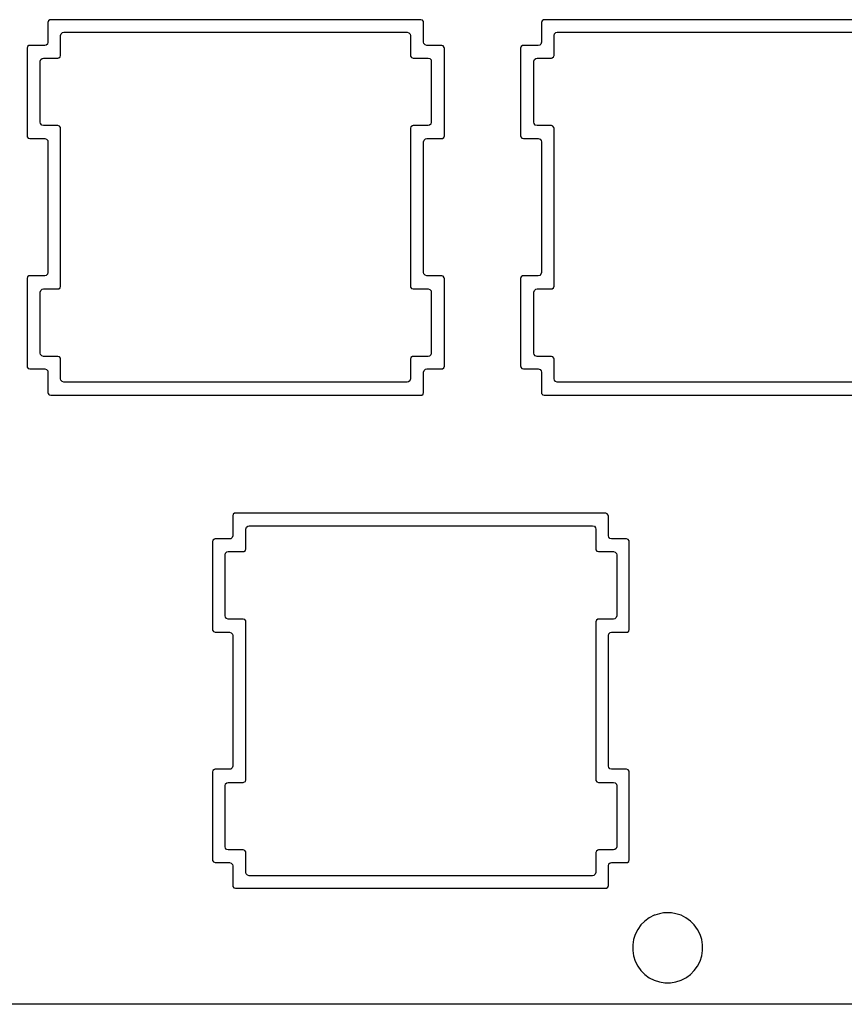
# Model space of a CAD drawing. Extents: x 1.3 to 14.4, y -4.9 to -1.
# Tile 2 of 25: x 3.1 to 4.3, y -4.9 to -3.4. Entities that reach past the tile are written whole.
import ezdxf

# ---------------------------------------------------------------- set-up
doc = ezdxf.new("R2010")
doc.units = 0
doc.header["$MEASUREMENT"] = 0
doc.layers.add('BLACK', color=7, linetype='CONTINUOUS')

msp = doc.modelspace()

# ---------------------------------------------------------------- linework, layer by layer
at = {"layer": 'BLACK', "linetype": 'CONTINUOUS'}
for p, q in [((3.1312, -3.4235), (3.1304, -3.426)), ((3.1304, -3.426), (3.1304, -3.4561)), ((3.1333, -3.422), (3.1312, -3.4235)), ((3.1312, -3.4235), (3.1312, -3.4235)), ((3.1343, -3.4219), (3.1333, -3.422)), ((3.1333, -3.422), (3.1333, -3.422)), ((3.1346, -3.4218), (3.1343, -3.4219)), ((3.6971, -3.4218), (3.1346, -3.4218)), ((3.6995, -3.4226), (3.6971, -3.4218)), ((3.6971, -3.4218), (3.6971, -3.4218)), ((3.701, -3.4247), (3.6995, -3.4226)), ((3.6995, -3.4226), (3.6995, -3.4226)), ((3.7012, -3.426), (3.701, -3.4247)), ((3.701, -3.4247), (3.701, -3.4247)), ((3.7012, -3.4561), (3.7012, -3.426)), ((3.8812, -3.4235), (3.8804, -3.426)), ((3.8804, -3.426), (3.8804, -3.4561)), ((3.8833, -3.422), (3.8812, -3.4235)), ((3.8812, -3.4235), (3.8812, -3.4235)), ((3.8843, -3.4219), (3.8833, -3.422)), ((3.8833, -3.422), (3.8833, -3.422)), ((3.8846, -3.4218), (3.8843, -3.4219)), ((4.4471, -3.4218), (3.8846, -3.4218)), ((3.1503, -3.4432), (3.1524, -3.4414)), ((3.1524, -3.4414), (3.1544, -3.441)), ((3.1544, -3.441), (3.6764, -3.441)), ((3.6764, -3.441), (3.679, -3.4417)), ((3.9003, -3.4432), (3.9024, -3.4414)), ((3.9024, -3.4414), (3.9044, -3.441)), ((3.9044, -3.441), (4.4264, -3.441)), ((3.1304, -3.4561), (3.1296, -3.4588)), ((3.1495, -3.4459), (3.1503, -3.4432)), ((3.1495, -3.476), (3.1495, -3.4459)), ((3.679, -3.4417), (3.6808, -3.4438)), ((3.6808, -3.4438), (3.6812, -3.4459)), ((3.6812, -3.4459), (3.6812, -3.476)), ((3.7017, -3.4581), (3.7012, -3.4561)), ((3.8804, -3.4561), (3.8796, -3.4588)), ((3.8995, -3.4459), (3.9003, -3.4432)), ((3.8995, -3.476), (3.8995, -3.4459)), ((3.0995, -3.4627), (3.0987, -3.4651)), ((3.0987, -3.4651), (3.0987, -3.5985)), ((3.1016, -3.4612), (3.0995, -3.4627)), ((3.0995, -3.4627), (3.0995, -3.4627)), ((3.1027, -3.461), (3.1016, -3.4612)), ((3.1016, -3.4612), (3.1016, -3.4612)), ((3.1029, -3.461), (3.1027, -3.461)), ((3.1255, -3.461), (3.1029, -3.461)), ((3.1276, -3.4606), (3.1255, -3.461)), ((3.1296, -3.4588), (3.1276, -3.4606)), ((3.7035, -3.4602), (3.7017, -3.4581)), ((3.7061, -3.461), (3.7035, -3.4602)), ((3.7287, -3.461), (3.7061, -3.461)), ((3.7312, -3.4618), (3.7287, -3.461)), ((3.7287, -3.461), (3.7287, -3.461)), ((3.7327, -3.4639), (3.7312, -3.4618)), ((3.7312, -3.4618), (3.7312, -3.4618)), ((3.7329, -3.4651), (3.7327, -3.4639)), ((3.7329, -3.5985), (3.7329, -3.4651)), ((3.7329, -3.4651), (3.7329, -3.4651)), ((3.8495, -3.4627), (3.8487, -3.4651)), ((3.8487, -3.4651), (3.8487, -3.5985)), ((3.8516, -3.4612), (3.8495, -3.4627)), ((3.8495, -3.4627), (3.8495, -3.4627)), ((3.8527, -3.461), (3.8516, -3.4612)), ((3.8516, -3.4612), (3.8516, -3.4612)), ((3.8529, -3.461), (3.8527, -3.461)), ((3.8755, -3.461), (3.8529, -3.461)), ((3.8776, -3.4606), (3.8755, -3.461)), ((3.8796, -3.4588), (3.8776, -3.4606)), ((3.1187, -3.485), (3.1195, -3.4824)), ((3.1187, -3.5778), (3.1187, -3.485)), ((3.1195, -3.4824), (3.1216, -3.4806)), ((3.1216, -3.4806), (3.1236, -3.4801)), ((3.1236, -3.4801), (3.1454, -3.4801)), ((3.1454, -3.4801), (3.1467, -3.4799)), ((3.1454, -3.4801), (3.1454, -3.4801)), ((3.1467, -3.4799), (3.1488, -3.4784)), ((3.1488, -3.4784), (3.1495, -3.476)), ((3.6812, -3.476), (3.6814, -3.4773)), ((3.6814, -3.4773), (3.6814, -3.4773)), ((3.6814, -3.4773), (3.6814, -3.4773)), ((3.6814, -3.4773), (3.683, -3.4793)), ((3.683, -3.4793), (3.6854, -3.4801)), ((3.6854, -3.4801), (3.708, -3.4801)), ((3.708, -3.4801), (3.7107, -3.4809)), ((3.7107, -3.4809), (3.7125, -3.483)), ((3.7125, -3.483), (3.7129, -3.485)), ((3.7129, -3.485), (3.7129, -3.5778)), ((3.8687, -3.485), (3.8695, -3.4824)), ((3.8687, -3.5778), (3.8687, -3.485)), ((3.8695, -3.4824), (3.8716, -3.4806)), ((3.8716, -3.4806), (3.8736, -3.4801)), ((3.8736, -3.4801), (3.8954, -3.4801)), ((3.8954, -3.4801), (3.8967, -3.4799)), ((3.8954, -3.4801), (3.8954, -3.4801)), ((3.8967, -3.4799), (3.8988, -3.4784)), ((3.8988, -3.4784), (3.8995, -3.476)), ((3.1192, -3.5798), (3.1187, -3.5778)), ((3.121, -3.5819), (3.1192, -3.5798)), ((3.1236, -3.5827), (3.121, -3.5819)), ((3.1454, -3.5827), (3.1236, -3.5827)), ((3.1478, -3.5835), (3.1454, -3.5827)), ((3.1454, -3.5827), (3.1454, -3.5827)), ((3.1493, -3.5855), (3.1478, -3.5835)), ((3.1478, -3.5835), (3.1478, -3.5835)), ((3.1495, -3.5868), (3.1493, -3.5855)), ((3.1495, -3.8268), (3.1495, -3.5868)), ((3.682, -3.5844), (3.6812, -3.5868)), ((3.6812, -3.5868), (3.6812, -3.8268)), ((3.6841, -3.5829), (3.682, -3.5844)), ((3.682, -3.5844), (3.682, -3.5844)), ((3.6852, -3.5827), (3.6841, -3.5829)), ((3.6841, -3.5829), (3.6841, -3.5829)), ((3.6854, -3.5827), (3.6852, -3.5827)), ((3.708, -3.5827), (3.6854, -3.5827)), ((3.7101, -3.5822), (3.708, -3.5827)), ((3.7121, -3.5804), (3.7101, -3.5822)), ((3.7129, -3.5778), (3.7121, -3.5804)), ((3.8692, -3.5798), (3.8687, -3.5778)), ((3.871, -3.5819), (3.8692, -3.5798)), ((3.8736, -3.5827), (3.871, -3.5819)), ((3.8954, -3.5827), (3.8736, -3.5827)), ((3.8978, -3.5835), (3.8954, -3.5827)), ((3.8954, -3.5827), (3.8954, -3.5827)), ((3.8993, -3.5855), (3.8978, -3.5835)), ((3.8978, -3.5835), (3.8978, -3.5835)), ((3.8995, -3.5868), (3.8993, -3.5855)), ((3.8995, -3.8268), (3.8995, -3.5868)), ((3.0987, -3.5985), (3.0989, -3.5998)), ((3.0989, -3.5998), (3.0989, -3.5998)), ((3.0989, -3.5998), (3.0989, -3.5998)), ((3.0989, -3.5998), (3.1005, -3.6018)), ((3.1005, -3.6018), (3.1029, -3.6026)), ((3.1029, -3.6026), (3.1255, -3.6026)), ((3.1255, -3.6026), (3.1282, -3.6034)), ((3.1282, -3.6034), (3.13, -3.6055)), ((3.13, -3.6055), (3.1304, -3.6075)), ((3.7012, -3.6075), (3.702, -3.6049)), ((3.702, -3.6049), (3.7041, -3.6031)), ((3.7041, -3.6031), (3.7061, -3.6026)), ((3.7061, -3.6026), (3.7287, -3.6026)), ((3.7287, -3.6026), (3.73, -3.6024)), ((3.7287, -3.6026), (3.7287, -3.6026)), ((3.73, -3.6024), (3.7321, -3.6009)), ((3.7321, -3.6009), (3.7329, -3.5985)), ((3.8487, -3.5985), (3.8489, -3.5998)), ((3.8489, -3.5998), (3.8489, -3.5998)), ((3.8489, -3.5998), (3.8489, -3.5998)), ((3.8489, -3.5998), (3.8505, -3.6018)), ((3.8505, -3.6018), (3.8529, -3.6026)), ((3.8529, -3.6026), (3.8755, -3.6026)), ((3.8755, -3.6026), (3.8782, -3.6034)), ((3.8782, -3.6034), (3.88, -3.6055)), ((3.88, -3.6055), (3.8804, -3.6075)), ((3.1304, -3.6075), (3.1304, -3.8061)), ((3.7012, -3.8061), (3.7012, -3.6075)), ((3.8804, -3.6075), (3.8804, -3.8061)), ((3.0995, -3.8127), (3.0987, -3.8151)), ((3.0987, -3.8151), (3.0987, -3.8151)), ((3.0987, -3.8151), (3.0987, -3.9485)), ((3.1016, -3.8112), (3.0995, -3.8127)), ((3.0995, -3.8127), (3.0995, -3.8127)), ((3.1027, -3.811), (3.1016, -3.8112)), ((3.1016, -3.8112), (3.1016, -3.8112)), ((3.1029, -3.811), (3.1027, -3.811)), ((3.1255, -3.811), (3.1029, -3.811)), ((3.1276, -3.8106), (3.1255, -3.811)), ((3.1296, -3.8088), (3.1276, -3.8106)), ((3.1304, -3.8061), (3.1296, -3.8088)), ((3.7017, -3.8081), (3.7012, -3.8061)), ((3.7035, -3.8102), (3.7017, -3.8081)), ((3.7061, -3.811), (3.7035, -3.8102)), ((3.7287, -3.811), (3.7061, -3.811)), ((3.7312, -3.8118), (3.7287, -3.811)), ((3.7287, -3.811), (3.7287, -3.811)), ((3.7327, -3.8139), (3.7312, -3.8118)), ((3.7312, -3.8118), (3.7312, -3.8118)), ((3.7329, -3.8151), (3.7327, -3.8139)), ((3.7329, -3.9485), (3.7329, -3.8151)), ((3.8495, -3.8127), (3.8487, -3.8151)), ((3.8487, -3.8151), (3.8487, -3.8151)), ((3.8487, -3.8151), (3.8487, -3.9485)), ((3.8516, -3.8112), (3.8495, -3.8127)), ((3.8495, -3.8127), (3.8495, -3.8127)), ((3.8527, -3.811), (3.8516, -3.8112)), ((3.8516, -3.8112), (3.8516, -3.8112)), ((3.8529, -3.811), (3.8527, -3.811)), ((3.8755, -3.811), (3.8529, -3.811)), ((3.8776, -3.8106), (3.8755, -3.811)), ((3.8796, -3.8088), (3.8776, -3.8106)), ((3.8804, -3.8061), (3.8796, -3.8088)), ((3.1467, -3.8308), (3.1488, -3.8293)), ((3.1488, -3.8293), (3.1495, -3.8268)), ((3.6812, -3.8268), (3.6814, -3.8281)), ((3.6814, -3.8281), (3.6814, -3.8281)), ((3.6814, -3.8281), (3.6814, -3.8281)), ((3.6814, -3.8281), (3.683, -3.8302)), ((3.683, -3.8302), (3.6854, -3.831)), ((3.8967, -3.8308), (3.8988, -3.8293)), ((3.8988, -3.8293), (3.8995, -3.8268)), ((3.1187, -3.8359), (3.1195, -3.8332)), ((3.1187, -3.9286), (3.1187, -3.8359)), ((3.1195, -3.8332), (3.1216, -3.8314)), ((3.1216, -3.8314), (3.1236, -3.831)), ((3.1236, -3.831), (3.1454, -3.831)), ((3.1454, -3.831), (3.1467, -3.8308)), ((3.1454, -3.831), (3.1454, -3.831)), ((3.6854, -3.831), (3.708, -3.831)), ((3.708, -3.831), (3.7107, -3.8317)), ((3.7107, -3.8317), (3.7125, -3.8338)), ((3.7125, -3.8338), (3.7129, -3.8359)), ((3.7129, -3.8359), (3.7129, -3.9286)), ((3.8687, -3.8359), (3.8695, -3.8332)), ((3.8687, -3.9286), (3.8687, -3.8359)), ((3.8695, -3.8332), (3.8716, -3.8314)), ((3.8716, -3.8314), (3.8736, -3.831)), ((3.8736, -3.831), (3.8954, -3.831)), ((3.8954, -3.831), (3.8967, -3.8308)), ((3.8954, -3.831), (3.8954, -3.831)), ((3.1192, -3.9306), (3.1187, -3.9286)), ((3.121, -3.9327), (3.1192, -3.9306)), ((3.1236, -3.9335), (3.121, -3.9327)), ((3.1454, -3.9335), (3.1236, -3.9335)), ((3.1478, -3.9343), (3.1454, -3.9335)), ((3.1454, -3.9335), (3.1454, -3.9335)), ((3.1493, -3.9364), (3.1478, -3.9343)), ((3.1478, -3.9343), (3.1478, -3.9343)), ((3.682, -3.9352), (3.6812, -3.9376)), ((3.6841, -3.9337), (3.682, -3.9352)), ((3.682, -3.9352), (3.682, -3.9352)), ((3.6852, -3.9335), (3.6841, -3.9337)), ((3.6841, -3.9337), (3.6841, -3.9337)), ((3.6854, -3.9335), (3.6852, -3.9335)), ((3.708, -3.9335), (3.6854, -3.9335)), ((3.7101, -3.9331), (3.708, -3.9335)), ((3.7121, -3.9313), (3.7101, -3.9331)), ((3.7129, -3.9286), (3.7121, -3.9313)), ((3.8692, -3.9306), (3.8687, -3.9286)), ((3.871, -3.9327), (3.8692, -3.9306)), ((3.8736, -3.9335), (3.871, -3.9327)), ((3.8954, -3.9335), (3.8736, -3.9335)), ((3.8978, -3.9343), (3.8954, -3.9335)), ((3.8954, -3.9335), (3.8954, -3.9335)), ((3.8993, -3.9364), (3.8978, -3.9343)), ((3.8978, -3.9343), (3.8978, -3.9343)), ((3.0987, -3.9485), (3.0988, -3.949)), ((3.0988, -3.949), (3.0989, -3.9498)), ((3.0989, -3.9498), (3.0989, -3.9498)), ((3.0989, -3.9498), (3.0989, -3.9498)), ((3.0989, -3.9498), (3.1005, -3.9518)), ((3.1495, -3.9376), (3.1493, -3.9364)), ((3.1493, -3.9364), (3.1493, -3.9364)), ((3.1495, -3.9678), (3.1495, -3.9376)), ((3.6812, -3.9376), (3.6812, -3.9678)), ((3.7321, -3.9509), (3.7329, -3.9485)), ((3.8487, -3.9485), (3.8488, -3.949)), ((3.8488, -3.949), (3.8489, -3.9498)), ((3.8489, -3.9498), (3.8489, -3.9498)), ((3.8489, -3.9498), (3.8489, -3.9498)), ((3.8489, -3.9498), (3.8505, -3.9518)), ((3.8995, -3.9376), (3.8993, -3.9364)), ((3.8993, -3.9364), (3.8993, -3.9364)), ((3.8995, -3.9678), (3.8995, -3.9376)), ((3.1005, -3.9518), (3.1029, -3.9526)), ((3.1029, -3.9526), (3.1255, -3.9526)), ((3.1255, -3.9526), (3.1282, -3.9534)), ((3.1282, -3.9534), (3.13, -3.9555)), ((3.13, -3.9555), (3.1304, -3.9575)), ((3.1304, -3.9575), (3.1304, -3.9885)), ((3.7012, -3.9575), (3.702, -3.9549)), ((3.7012, -3.9885), (3.7012, -3.9575)), ((3.702, -3.9549), (3.7041, -3.9531)), ((3.7041, -3.9531), (3.7061, -3.9526)), ((3.7061, -3.9526), (3.7287, -3.9526)), ((3.7287, -3.9526), (3.73, -3.9524)), ((3.7287, -3.9526), (3.7287, -3.9526)), ((3.73, -3.9524), (3.7321, -3.9509)), ((3.8505, -3.9518), (3.8529, -3.9526)), ((3.8529, -3.9526), (3.8755, -3.9526)), ((3.8755, -3.9526), (3.8782, -3.9534)), ((3.8782, -3.9534), (3.88, -3.9555)), ((3.88, -3.9555), (3.8804, -3.9575)), ((3.8804, -3.9575), (3.8804, -3.9885)), ((3.15, -3.9698), (3.1495, -3.9678)), ((3.1518, -3.9719), (3.15, -3.9698)), ((3.1544, -3.9727), (3.1518, -3.9719)), ((3.6764, -3.9727), (3.1544, -3.9727)), ((3.6784, -3.9722), (3.6764, -3.9727)), ((3.6805, -3.9704), (3.6784, -3.9722)), ((3.6812, -3.9678), (3.6805, -3.9704)), ((3.9, -3.9698), (3.8995, -3.9678)), ((3.9018, -3.9719), (3.9, -3.9698)), ((3.9044, -3.9727), (3.9018, -3.9719)), ((4.4264, -3.9727), (3.9044, -3.9727)), ((3.1304, -3.9885), (3.1306, -3.9898)), ((3.1306, -3.9898), (3.1306, -3.9898)), ((3.1306, -3.9898), (3.1306, -3.9898)), ((3.1306, -3.9898), (3.1306, -3.9898)), ((3.1306, -3.9898), (3.1318, -3.9914)), ((3.1318, -3.9914), (3.1321, -3.9918)), ((3.1321, -3.9918), (3.1346, -3.9926)), ((3.1346, -3.9926), (3.1346, -3.9926)), ((3.1346, -3.9926), (3.6971, -3.9926)), ((3.6971, -3.9926), (3.6983, -3.9924)), ((3.6971, -3.9926), (3.6971, -3.9926)), ((3.6983, -3.9924), (3.7004, -3.9909)), ((3.7004, -3.9909), (3.7012, -3.9885)), ((3.8804, -3.9885), (3.8806, -3.9898)), ((3.8806, -3.9898), (3.8806, -3.9898)), ((3.8806, -3.9898), (3.8806, -3.9898)), ((3.8806, -3.9898), (3.8806, -3.9898)), ((3.8806, -3.9898), (3.8818, -3.9914)), ((3.8818, -3.9914), (3.8821, -3.9918)), ((3.8821, -3.9918), (3.8846, -3.9926)), ((3.8846, -3.9926), (3.8846, -3.9926)), ((3.8846, -3.9926), (4.4471, -3.9926)), ((3.412, -4.1735), (3.4112, -4.176)), ((3.4141, -4.172), (3.412, -4.1735)), ((3.412, -4.1735), (3.412, -4.1735)), ((3.4152, -4.1719), (3.4141, -4.172)), ((3.4141, -4.172), (3.4141, -4.172)), ((3.4154, -4.1718), (3.4152, -4.1719)), ((3.9779, -4.1718), (3.4154, -4.1718)), ((3.9803, -4.1726), (3.9779, -4.1718)), ((3.9779, -4.1718), (3.9779, -4.1718)), ((3.9818, -4.1747), (3.9803, -4.1726)), ((3.9803, -4.1726), (3.9803, -4.1726)), ((3.982, -4.176), (3.9818, -4.1747)), ((3.9818, -4.1747), (3.9818, -4.1747)), ((3.4112, -4.176), (3.4112, -4.2061)), ((3.982, -4.2061), (3.982, -4.176)), ((3.4312, -4.1959), (3.432, -4.1932)), ((3.4312, -4.226), (3.4312, -4.1959)), ((3.432, -4.1932), (3.4341, -4.1914)), ((3.4341, -4.1914), (3.4361, -4.191)), ((3.4361, -4.191), (3.958, -4.191)), ((3.958, -4.191), (3.9607, -4.1917)), ((3.9607, -4.1917), (3.9625, -4.1938)), ((3.9625, -4.1938), (3.9629, -4.1959)), ((3.9629, -4.1959), (3.9629, -4.226)), ((3.3812, -4.2127), (3.3804, -4.2151)), ((3.3804, -4.2151), (3.3804, -4.3485)), ((3.3833, -4.2112), (3.3812, -4.2127)), ((3.3812, -4.2127), (3.3812, -4.2127)), ((3.3843, -4.211), (3.3833, -4.2112)), ((3.3833, -4.2112), (3.3833, -4.2112)), ((3.3846, -4.211), (3.3843, -4.211)), ((3.4064, -4.211), (3.3846, -4.211)), ((3.4084, -4.2106), (3.4064, -4.211)), ((3.4105, -4.2088), (3.4084, -4.2106)), ((3.4112, -4.2061), (3.4105, -4.2088)), ((3.9825, -4.2081), (3.982, -4.2061)), ((3.9843, -4.2102), (3.9825, -4.2081)), ((3.9869, -4.211), (3.9843, -4.2102)), ((4.0096, -4.211), (3.9869, -4.211)), ((4.012, -4.2118), (4.0096, -4.211)), ((4.0096, -4.211), (4.0096, -4.211)), ((4.0135, -4.2139), (4.012, -4.2118)), ((4.012, -4.2118), (4.012, -4.2118)), ((4.0137, -4.2151), (4.0135, -4.2139)), ((4.0137, -4.3485), (4.0137, -4.2151)), ((3.3995, -4.235), (3.4003, -4.2324)), ((3.4003, -4.2324), (3.4024, -4.2306)), ((3.4024, -4.2306), (3.4044, -4.2301)), ((3.4044, -4.2301), (3.4271, -4.2301)), ((3.4271, -4.2301), (3.4283, -4.2299)), ((3.4271, -4.2301), (3.4271, -4.2301)), ((3.4283, -4.2299), (3.4304, -4.2284)), ((3.4304, -4.2284), (3.4312, -4.226)), ((3.9629, -4.226), (3.9631, -4.2273)), ((3.9631, -4.2273), (3.9631, -4.2273)), ((3.9631, -4.2273), (3.9631, -4.2273)), ((3.9631, -4.2273), (3.9646, -4.2293)), ((3.9646, -4.2293), (3.9671, -4.2301)), ((3.9671, -4.2301), (3.9897, -4.2301)), ((3.9897, -4.2301), (3.9923, -4.2309)), ((3.9923, -4.2309), (3.9941, -4.233)), ((3.9941, -4.233), (3.9946, -4.235)), ((3.3995, -4.3278), (3.3995, -4.235)), ((3.9946, -4.235), (3.9946, -4.3278)), ((3.4, -4.3298), (3.3995, -4.3278)), ((3.4018, -4.3319), (3.4, -4.3298)), ((3.4044, -4.3327), (3.4018, -4.3319)), ((3.4271, -4.3327), (3.4044, -4.3327)), ((3.4295, -4.3335), (3.4271, -4.3327)), ((3.4271, -4.3327), (3.4271, -4.3327)), ((3.431, -4.3355), (3.4295, -4.3335)), ((3.4295, -4.3335), (3.4295, -4.3335)), ((3.4312, -4.3368), (3.431, -4.3355)), ((3.4312, -4.5768), (3.4312, -4.3368)), ((3.9637, -4.3344), (3.9629, -4.3368)), ((3.9629, -4.3368), (3.9629, -4.5768)), ((3.9658, -4.3329), (3.9637, -4.3344)), ((3.9637, -4.3344), (3.9637, -4.3344)), ((3.9668, -4.3327), (3.9658, -4.3329)), ((3.9658, -4.3329), (3.9658, -4.3329)), ((3.9671, -4.3327), (3.9668, -4.3327)), ((3.9897, -4.3327), (3.9671, -4.3327)), ((3.9917, -4.3322), (3.9897, -4.3327)), ((3.9938, -4.3304), (3.9917, -4.3322)), ((3.9946, -4.3278), (3.9938, -4.3304)), ((3.3804, -4.3485), (3.3806, -4.3498)), ((3.3806, -4.3498), (3.3806, -4.3498)), ((3.3806, -4.3498), (3.3806, -4.3498)), ((3.3806, -4.3498), (3.3821, -4.3518)), ((3.3821, -4.3518), (3.3846, -4.3526)), ((3.3846, -4.3526), (3.4064, -4.3526)), ((3.4064, -4.3526), (3.409, -4.3534)), ((3.409, -4.3534), (3.4108, -4.3555)), ((3.9828, -4.3549), (3.9849, -4.3531)), ((3.9849, -4.3531), (3.9869, -4.3526)), ((3.9869, -4.3526), (4.0096, -4.3526)), ((4.0096, -4.3526), (4.0108, -4.3524)), ((4.0096, -4.3526), (4.0096, -4.3526)), ((4.0108, -4.3524), (4.0129, -4.3509)), ((4.0129, -4.3509), (4.0137, -4.3485)), ((3.4108, -4.3555), (3.4112, -4.3575)), ((3.4112, -4.3575), (3.4112, -4.5561)), ((3.982, -4.3575), (3.9828, -4.3549)), ((3.982, -4.361), (3.982, -4.3575)), ((3.982, -4.5561), (3.982, -4.361)), ((3.3812, -4.5627), (3.3804, -4.5651)), ((3.3833, -4.5612), (3.3812, -4.5627)), ((3.3812, -4.5627), (3.3812, -4.5627)), ((3.3843, -4.561), (3.3833, -4.5612)), ((3.3833, -4.5612), (3.3833, -4.5612)), ((3.3846, -4.561), (3.3843, -4.561)), ((3.4064, -4.561), (3.3846, -4.561)), ((3.4084, -4.5606), (3.4064, -4.561)), ((3.4105, -4.5588), (3.4084, -4.5606)), ((3.4112, -4.5561), (3.4105, -4.5588)), ((3.9825, -4.5581), (3.982, -4.5561)), ((3.9843, -4.5602), (3.9825, -4.5581)), ((3.9869, -4.561), (3.9843, -4.5602)), ((4.0096, -4.561), (3.9869, -4.561)), ((4.012, -4.5618), (4.0096, -4.561)), ((4.0096, -4.561), (4.0096, -4.561)), ((4.0135, -4.5639), (4.012, -4.5618)), ((4.012, -4.5618), (4.012, -4.5618)), ((3.3804, -4.5651), (3.3804, -4.6985)), ((3.4304, -4.5793), (3.4312, -4.5768)), ((3.9629, -4.5768), (3.9631, -4.5781)), ((3.9631, -4.5781), (3.9631, -4.5781)), ((3.9631, -4.5781), (3.9631, -4.5781)), ((3.9631, -4.5781), (3.9646, -4.5802)), ((4.0137, -4.5651), (4.0135, -4.5639)), ((4.0137, -4.6985), (4.0137, -4.5651)), ((3.3995, -4.5859), (3.4003, -4.5832)), ((3.3995, -4.6786), (3.3995, -4.5859)), ((3.4003, -4.5832), (3.4024, -4.5814)), ((3.4024, -4.5814), (3.4044, -4.581)), ((3.4044, -4.581), (3.4271, -4.581)), ((3.4271, -4.581), (3.4283, -4.5808)), ((3.4271, -4.581), (3.4271, -4.581)), ((3.4283, -4.5808), (3.4304, -4.5793)), ((3.9646, -4.5802), (3.9671, -4.581)), ((3.9671, -4.581), (3.9897, -4.581)), ((3.9897, -4.581), (3.9923, -4.5817)), ((3.9923, -4.5817), (3.9941, -4.5838)), ((3.9941, -4.5838), (3.9946, -4.5859)), ((3.9946, -4.5859), (3.9946, -4.6786)), ((3.4, -4.6806), (3.3995, -4.6786)), ((3.4018, -4.6827), (3.4, -4.6806)), ((3.4044, -4.6835), (3.4018, -4.6827)), ((3.9917, -4.6831), (3.9897, -4.6835)), ((3.9938, -4.6813), (3.9917, -4.6831)), ((3.9946, -4.6786), (3.9938, -4.6813)), ((3.4271, -4.6835), (3.4044, -4.6835)), ((3.4295, -4.6843), (3.4271, -4.6835)), ((3.4271, -4.6835), (3.4271, -4.6835)), ((3.431, -4.6864), (3.4295, -4.6843)), ((3.4295, -4.6843), (3.4295, -4.6843)), ((3.4312, -4.6876), (3.431, -4.6864)), ((3.431, -4.6864), (3.431, -4.6864)), ((3.4312, -4.7178), (3.4312, -4.6876)), ((3.9637, -4.6852), (3.9629, -4.6876)), ((3.9629, -4.6876), (3.9629, -4.7178)), ((3.9658, -4.6837), (3.9637, -4.6852)), ((3.9637, -4.6852), (3.9637, -4.6852)), ((3.9668, -4.6835), (3.9658, -4.6837)), ((3.9658, -4.6837), (3.9658, -4.6837)), ((3.9671, -4.6835), (3.9668, -4.6835)), ((3.9897, -4.6835), (3.9671, -4.6835)), ((3.3804, -4.6985), (3.3806, -4.6998)), ((3.3806, -4.6998), (3.3806, -4.6998)), ((3.3806, -4.6998), (3.3806, -4.6998)), ((3.3806, -4.6998), (3.3821, -4.7018)), ((3.3821, -4.7018), (3.3846, -4.7026)), ((3.3846, -4.7026), (3.4064, -4.7026)), ((3.4064, -4.7026), (3.409, -4.7034)), ((3.409, -4.7034), (3.4108, -4.7055)), ((3.4108, -4.7055), (3.4112, -4.7075)), ((3.4112, -4.7075), (3.4112, -4.7376)), ((3.982, -4.7075), (3.9828, -4.7049)), ((3.982, -4.7376), (3.982, -4.7075)), ((3.9828, -4.7049), (3.9849, -4.7031)), ((3.9849, -4.7031), (3.9869, -4.7026)), ((3.9869, -4.7026), (4.0096, -4.7026)), ((4.0096, -4.7026), (4.0108, -4.7024)), ((4.0096, -4.7026), (4.0096, -4.7026)), ((4.0108, -4.7024), (4.0129, -4.7009)), ((4.0129, -4.7009), (4.0137, -4.6985)), ((3.4317, -4.7198), (3.4312, -4.7178)), ((3.4335, -4.7219), (3.4317, -4.7198)), ((3.4361, -4.7227), (3.4335, -4.7219)), ((3.958, -4.7227), (3.4361, -4.7227)), ((3.9601, -4.7222), (3.958, -4.7227)), ((3.9621, -4.7204), (3.9601, -4.7222)), ((3.9629, -4.7178), (3.9621, -4.7204)), ((3.4112, -4.7376), (3.4114, -4.7389)), ((3.4114, -4.7389), (3.4114, -4.7389)), ((3.4114, -4.7389), (3.4114, -4.7389)), ((3.4114, -4.7389), (3.413, -4.741)), ((3.413, -4.741), (3.4154, -4.7418)), ((3.4154, -4.7418), (3.4154, -4.7418)), ((3.4154, -4.7418), (3.9779, -4.7418)), ((3.9779, -4.7418), (3.9792, -4.7416)), ((3.9779, -4.7418), (3.9779, -4.7418)), ((3.9792, -4.7416), (3.9813, -4.7401)), ((3.9813, -4.7401), (3.982, -4.7376)), ((4.0442, -4.7867), (4.0374, -4.7917)), ((4.0516, -4.7829), (4.0442, -4.7867)), ((4.0528, -4.7826), (4.0516, -4.7829)), ((4.0596, -4.7804), (4.0528, -4.7826)), ((4.066, -4.7793), (4.0596, -4.7804)), ((4.0596, -4.7804), (4.0596, -4.7804)), ((4.0679, -4.7791), (4.066, -4.7793)), ((4.0762, -4.7791), (4.0679, -4.7791)), ((4.0781, -4.7793), (4.0762, -4.7791)), ((4.0845, -4.7804), (4.0781, -4.7793)), ((4.0925, -4.7829), (4.0845, -4.7804)), ((4.0845, -4.7804), (4.0845, -4.7804)), ((4.0845, -4.7804), (4.0845, -4.7804)), ((4.0999, -4.7867), (4.0925, -4.7829)), ((4.0925, -4.7829), (4.0925, -4.7829)), ((4.0925, -4.7829), (4.0925, -4.7829)), ((4.1067, -4.7917), (4.0999, -4.7867)), ((4.0315, -4.7976), (4.0266, -4.8044)), ((4.0374, -4.7917), (4.0315, -4.7976)), ((4.1126, -4.7976), (4.1067, -4.7917)), ((4.1175, -4.8044), (4.1126, -4.7976)), ((4.0228, -4.8118), (4.0202, -4.8198)), ((4.0266, -4.8044), (4.0228, -4.8118)), ((4.1213, -4.8118), (4.1175, -4.8044)), ((4.1175, -4.8044), (4.1175, -4.8044)), ((4.1175, -4.8044), (4.1175, -4.8044)), ((4.1239, -4.8198), (4.1213, -4.8118)), ((4.0202, -4.8198), (4.0189, -4.828)), ((4.0189, -4.828), (4.0189, -4.8364)), ((4.1252, -4.8278), (4.1239, -4.8198)), ((4.1252, -4.828), (4.1252, -4.8278)), ((4.1252, -4.8364), (4.1252, -4.828)), ((4.0189, -4.8364), (4.0202, -4.8447)), ((4.0202, -4.8447), (4.0202, -4.8447)), ((4.0202, -4.8447), (4.0228, -4.8526)), ((4.1213, -4.8526), (4.1239, -4.8447)), ((4.1239, -4.8447), (4.1252, -4.8364)), ((4.0228, -4.8526), (4.0228, -4.8526)), ((4.0228, -4.8526), (4.0266, -4.8601)), ((4.0266, -4.8601), (4.0315, -4.8669)), ((4.1126, -4.8669), (4.1175, -4.8601)), ((4.1175, -4.8601), (4.1213, -4.8526)), ((4.1175, -4.8601), (4.1175, -4.8601)), ((4.1175, -4.8601), (4.1175, -4.8601)), ((4.0315, -4.8669), (4.0374, -4.8728)), ((4.0374, -4.8728), (4.0442, -4.8777)), ((4.0442, -4.8777), (4.0442, -4.8777)), ((4.0442, -4.8777), (4.0442, -4.8777)), ((4.0442, -4.8777), (4.0516, -4.8815)), ((4.0925, -4.8815), (4.0999, -4.8777)), ((4.0999, -4.8777), (4.1011, -4.8768)), ((4.1011, -4.8768), (4.1067, -4.8728)), ((4.1067, -4.8728), (4.1126, -4.8669)), ((4.1067, -4.8728), (4.1067, -4.8728)), ((4.1067, -4.8728), (4.1067, -4.8728)), ((4.1126, -4.8669), (4.1126, -4.8669)), ((4.1126, -4.8669), (4.1126, -4.8669)), ((4.0516, -4.8815), (4.0596, -4.8841)), ((4.0596, -4.8841), (4.0679, -4.8854)), ((4.0679, -4.8854), (4.0679, -4.8854)), ((4.0679, -4.8854), (4.0762, -4.8854)), ((4.0762, -4.8854), (4.0845, -4.8841)), ((4.0762, -4.8854), (4.0762, -4.8854)), ((4.0845, -4.8841), (4.0925, -4.8815)), ((3.1056, -4.918), (3.0402, -4.918)), ((3.175, -4.918), (3.1056, -4.918)), ((3.1056, -4.918), (3.1056, -4.918)), ((3.244, -4.9181), (3.175, -4.918)), ((3.3171, -4.9181), (3.244, -4.9181)), ((3.3852, -4.9181), (3.3171, -4.9181)), ((3.4573, -4.9181), (3.3852, -4.9181)), ((3.5305, -4.9181), (3.4573, -4.9181)), ((3.4573, -4.9181), (3.4573, -4.9181)), ((3.6046, -4.9181), (3.5305, -4.9181)), ((3.6798, -4.9181), (3.6046, -4.9181)), ((3.6046, -4.9181), (3.6046, -4.9181)), ((3.756, -4.9181), (3.6798, -4.9181)), ((3.8331, -4.9181), (3.756, -4.9181)), ((3.9112, -4.9181), (3.8331, -4.9181)), ((3.8331, -4.9181), (3.8331, -4.9181)), ((3.9902, -4.9181), (3.9112, -4.9181)), ((4.0702, -4.9181), (3.9902, -4.9181)), ((4.1511, -4.9181), (4.0702, -4.9181)), ((4.0702, -4.9181), (4.0702, -4.9181)), ((4.2329, -4.9181), (4.1511, -4.9181)), ((4.3156, -4.9181), (4.2329, -4.9181)), ((4.3992, -4.9181), (4.3156, -4.9181)), ((4.3156, -4.9181), (4.3156, -4.9181))]:
    msp.add_line(p, q, dxfattribs=at)

doc.saveas('drawing.dxf')
